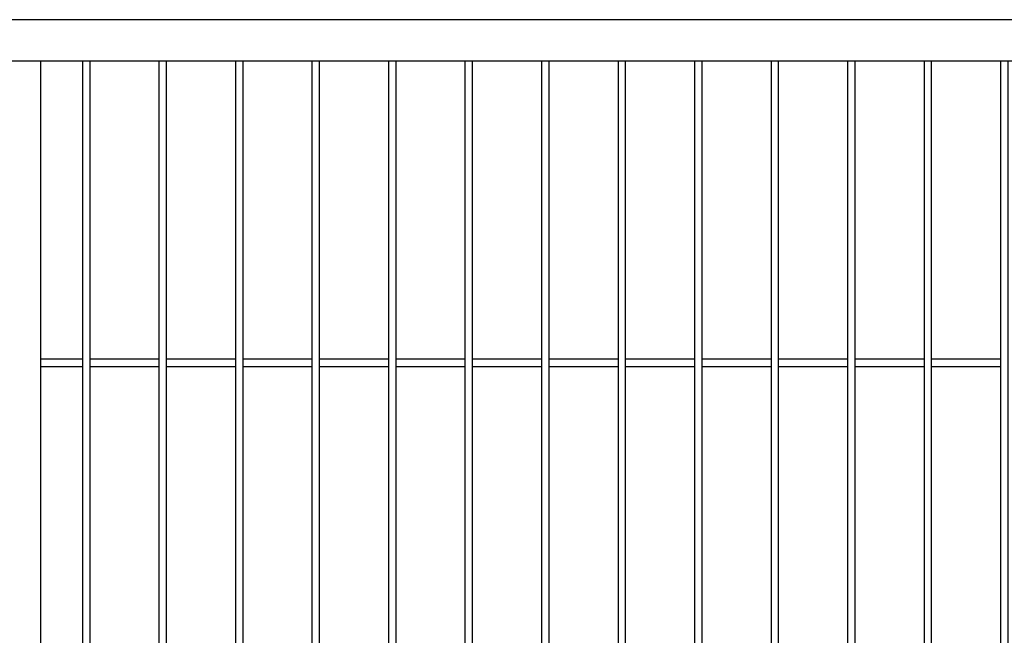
# Model space of a CAD drawing. Header units: inches. Extents: x 43593 to 117387, y -66787 to -26237.
# Tile 192 of 256: x 50902 to 50967, y -33564 to -33524. Entities that reach past the tile are written whole.
import ezdxf

# ---------------------------------------------------------------- set-up
doc = ezdxf.new("R2010")
doc.units = ezdxf.units.IN
doc.header["$MEASUREMENT"] = 0
doc.layers.add('AW OGRODZENIA', color=253, linetype='Continuous')

msp = doc.modelspace()

# ---------------------------------------------------------------- linework, layer by layer
at = {"layer": 'AW OGRODZENIA'}
for p, q in [((50903.511, -33526.686), (50903.511, -33641.286)), ((50903.511, -33546.147), (50906.265, -33546.147)), ((50903.511, -33546.147), (50906.265, -33546.147)), ((50903.511, -33546.147), (50906.265, -33546.147)), ((50903.511, -33546.147), (50906.265, -33546.147)), ((50903.511, -33546.147), (50906.265, -33546.147)), ((50903.511, -33546.147), (50906.265, -33546.147)), ((50903.511, -33546.147), (50906.265, -33546.147)), ((50903.511, -33546.147), (50906.265, -33546.147)), ((50903.511, -33546.147), (50906.265, -33546.147)), ((50903.511, -33546.147), (50906.265, -33546.147)), ((50903.511, -33546.147), (50906.265, -33546.147)), ((50903.511, -33546.147), (50906.265, -33546.147)), ((50903.511, -33546.147), (50906.265, -33546.147)), ((50903.511, -33546.147), (50906.265, -33546.147)), ((50903.511, -33546.147), (50906.265, -33546.147)), ((50903.511, -33546.147), (50906.265, -33546.147)), ((50903.511, -33546.147), (50906.265, -33546.147)), ((50903.511, -33546.147), (50906.265, -33546.147)), ((50903.511, -33546.147), (50906.265, -33546.147)), ((50903.511, -33546.147), (50906.265, -33546.147)), ((50903.511, -33546.147), (50906.265, -33546.147)), ((50903.511, -33546.147), (50906.265, -33546.147)), ((50903.511, -33546.147), (50906.265, -33546.147)), ((50903.511, -33546.147), (50906.265, -33546.147)), ((50903.511, -33546.147), (50906.265, -33546.147)), ((50903.511, -33546.647), (50906.265, -33546.647)), ((50903.511, -33546.647), (50906.265, -33546.647)), ((50903.511, -33546.647), (50906.265, -33546.647)), ((50903.511, -33546.647), (50906.265, -33546.647)), ((50903.511, -33546.647), (50906.265, -33546.647)), ((50903.511, -33546.647), (50906.265, -33546.647)), ((50903.511, -33546.647), (50906.265, -33546.647)), ((50903.511, -33546.647), (50906.265, -33546.647)), ((50903.511, -33546.647), (50906.265, -33546.647)), ((50903.511, -33546.647), (50906.265, -33546.647)), ((50903.511, -33546.647), (50906.265, -33546.647)), ((50903.511, -33546.647), (50906.265, -33546.647)), ((50903.511, -33546.647), (50906.265, -33546.647)), ((50903.511, -33546.647), (50906.265, -33546.647)), ((50903.511, -33546.647), (50906.265, -33546.647)), ((50903.511, -33546.647), (50906.265, -33546.647)), ((50903.511, -33546.647), (50906.265, -33546.647)), ((50903.511, -33546.647), (50906.265, -33546.647)), ((50903.511, -33546.647), (50906.265, -33546.647)), ((50903.511, -33546.647), (50906.265, -33546.647)), ((50903.511, -33546.647), (50906.265, -33546.647)), ((50903.511, -33546.647), (50906.265, -33546.647)), ((50903.511, -33546.647), (50906.265, -33546.647)), ((50903.511, -33546.647), (50906.265, -33546.647)), ((50903.511, -33546.647), (50906.265, -33546.647)), ((50906.761, -33546.147), (50911.265, -33546.147)), ((50906.761, -33546.147), (50911.265, -33546.147)), ((50906.761, -33546.147), (50911.265, -33546.147)), ((50906.761, -33546.147), (50911.265, -33546.147)), ((50906.761, -33546.147), (50911.265, -33546.147)), ((50906.761, -33546.147), (50911.265, -33546.147)), ((50906.761, -33546.147), (50911.265, -33546.147)), ((50906.761, -33546.147), (50911.265, -33546.147)), ((50906.761, -33546.147), (50911.265, -33546.147)), ((50906.761, -33546.147), (50911.265, -33546.147)), ((50906.761, -33546.147), (50911.265, -33546.147)), ((50906.761, -33546.147), (50911.265, -33546.147)), ((50906.761, -33546.147), (50911.265, -33546.147)), ((50906.761, -33546.147), (50911.265, -33546.147)), ((50906.761, -33546.147), (50911.265, -33546.147)), ((50906.761, -33546.147), (50911.265, -33546.147)), ((50906.761, -33546.147), (50911.265, -33546.147)), ((50906.761, -33546.147), (50911.265, -33546.147)), ((50906.761, -33546.147), (50911.265, -33546.147)), ((50906.761, -33546.147), (50911.265, -33546.147)), ((50906.761, -33546.147), (50911.265, -33546.147)), ((50906.761, -33546.147), (50911.265, -33546.147)), ((50906.761, -33546.147), (50911.265, -33546.147)), ((50906.761, -33546.147), (50911.265, -33546.147)), ((50906.761, -33546.147), (50911.265, -33546.147)), ((50906.761, -33546.647), (50911.265, -33546.647)), ((50906.761, -33546.647), (50911.265, -33546.647)), ((50906.761, -33546.647), (50911.265, -33546.647)), ((50906.761, -33546.647), (50911.265, -33546.647)), ((50906.761, -33546.647), (50911.265, -33546.647)), ((50906.761, -33546.647), (50911.265, -33546.647)), ((50906.761, -33546.647), (50911.265, -33546.647)), ((50906.761, -33546.647), (50911.265, -33546.647)), ((50906.761, -33546.647), (50911.265, -33546.647)), ((50906.761, -33546.647), (50911.265, -33546.647)), ((50906.761, -33546.647), (50911.265, -33546.647)), ((50906.761, -33546.647), (50911.265, -33546.647)), ((50906.761, -33546.647), (50911.265, -33546.647)), ((50906.761, -33546.647), (50911.265, -33546.647)), ((50906.761, -33546.647), (50911.265, -33546.647)), ((50906.761, -33546.647), (50911.265, -33546.647)), ((50906.761, -33546.647), (50911.265, -33546.647)), ((50906.761, -33546.647), (50911.265, -33546.647)), ((50906.761, -33546.647), (50911.265, -33546.647)), ((50906.761, -33546.647), (50911.265, -33546.647)), ((50906.761, -33546.647), (50911.265, -33546.647)), ((50906.761, -33546.647), (50911.265, -33546.647)), ((50906.761, -33546.647), (50911.265, -33546.647)), ((50906.761, -33546.647), (50911.265, -33546.647)), ((50906.761, -33546.647), (50911.265, -33546.647)), ((50911.761, -33546.147), (50916.265, -33546.147)), ((50911.761, -33546.147), (50916.265, -33546.147)), ((50911.761, -33546.147), (50916.265, -33546.147)), ((50911.761, -33546.147), (50916.265, -33546.147)), ((50911.761, -33546.147), (50916.265, -33546.147)), ((50911.761, -33546.147), (50916.265, -33546.147)), ((50911.761, -33546.147), (50916.265, -33546.147)), ((50911.761, -33546.147), (50916.265, -33546.147)), ((50911.761, -33546.147), (50916.265, -33546.147)), ((50911.761, -33546.147), (50916.265, -33546.147)), ((50911.761, -33546.147), (50916.265, -33546.147)), ((50911.761, -33546.147), (50916.265, -33546.147)), ((50911.761, -33546.147), (50916.265, -33546.147)), ((50911.761, -33546.147), (50916.265, -33546.147)), ((50911.761, -33546.147), (50916.265, -33546.147)), ((50911.761, -33546.147), (50916.265, -33546.147)), ((50911.761, -33546.147), (50916.265, -33546.147)), ((50911.761, -33546.147), (50916.265, -33546.147)), ((50911.761, -33546.147), (50916.265, -33546.147)), ((50911.761, -33546.147), (50916.265, -33546.147)), ((50911.761, -33546.147), (50916.265, -33546.147)), ((50911.761, -33546.147), (50916.265, -33546.147)), ((50911.761, -33546.147), (50916.265, -33546.147)), ((50911.761, -33546.147), (50916.265, -33546.147)), ((50911.761, -33546.147), (50916.265, -33546.147)), ((50911.761, -33546.647), (50916.265, -33546.647)), ((50911.761, -33546.647), (50916.265, -33546.647)), ((50911.761, -33546.647), (50916.265, -33546.647)), ((50911.761, -33546.647), (50916.265, -33546.647)), ((50911.761, -33546.647), (50916.265, -33546.647)), ((50911.761, -33546.647), (50916.265, -33546.647)), ((50911.761, -33546.647), (50916.265, -33546.647)), ((50911.761, -33546.647), (50916.265, -33546.647)), ((50911.761, -33546.647), (50916.265, -33546.647)), ((50911.761, -33546.647), (50916.265, -33546.647)), ((50911.761, -33546.647), (50916.265, -33546.647)), ((50911.761, -33546.647), (50916.265, -33546.647)), ((50911.761, -33546.647), (50916.265, -33546.647)), ((50911.761, -33546.647), (50916.265, -33546.647)), ((50911.761, -33546.647), (50916.265, -33546.647)), ((50911.761, -33546.647), (50916.265, -33546.647)), ((50911.761, -33546.647), (50916.265, -33546.647)), ((50911.761, -33546.647), (50916.265, -33546.647)), ((50911.761, -33546.647), (50916.265, -33546.647)), ((50911.761, -33546.647), (50916.265, -33546.647)), ((50911.761, -33546.647), (50916.265, -33546.647)), ((50911.761, -33546.647), (50916.265, -33546.647)), ((50911.761, -33546.647), (50916.265, -33546.647)), ((50911.761, -33546.647), (50916.265, -33546.647)), ((50911.761, -33546.647), (50916.265, -33546.647)), ((50916.761, -33546.147), (50921.265, -33546.147)), ((50916.761, -33546.147), (50921.265, -33546.147)), ((50916.761, -33546.147), (50921.265, -33546.147)), ((50916.761, -33546.147), (50921.265, -33546.147)), ((50916.761, -33546.147), (50921.265, -33546.147)), ((50916.761, -33546.147), (50921.265, -33546.147)), ((50916.761, -33546.147), (50921.265, -33546.147)), ((50916.761, -33546.147), (50921.265, -33546.147)), ((50916.761, -33546.147), (50921.265, -33546.147)), ((50916.761, -33546.147), (50921.265, -33546.147)), ((50916.761, -33546.147), (50921.265, -33546.147)), ((50916.761, -33546.147), (50921.265, -33546.147)), ((50916.761, -33546.147), (50921.265, -33546.147)), ((50916.761, -33546.147), (50921.265, -33546.147)), ((50916.761, -33546.147), (50921.265, -33546.147)), ((50916.761, -33546.147), (50921.265, -33546.147)), ((50916.761, -33546.147), (50921.265, -33546.147)), ((50916.761, -33546.147), (50921.265, -33546.147)), ((50916.761, -33546.147), (50921.265, -33546.147)), ((50916.761, -33546.147), (50921.265, -33546.147)), ((50916.761, -33546.147), (50921.265, -33546.147)), ((50916.761, -33546.147), (50921.265, -33546.147)), ((50916.761, -33546.147), (50921.265, -33546.147)), ((50916.761, -33546.147), (50921.265, -33546.147)), ((50916.761, -33546.147), (50921.265, -33546.147)), ((50916.761, -33546.647), (50921.265, -33546.647)), ((50916.761, -33546.647), (50921.265, -33546.647)), ((50916.761, -33546.647), (50921.265, -33546.647)), ((50916.761, -33546.647), (50921.265, -33546.647)), ((50916.761, -33546.647), (50921.265, -33546.647)), ((50916.761, -33546.647), (50921.265, -33546.647)), ((50916.761, -33546.647), (50921.265, -33546.647)), ((50916.761, -33546.647), (50921.265, -33546.647)), ((50916.761, -33546.647), (50921.265, -33546.647)), ((50916.761, -33546.647), (50921.265, -33546.647)), ((50916.761, -33546.647), (50921.265, -33546.647)), ((50916.761, -33546.647), (50921.265, -33546.647)), ((50916.761, -33546.647), (50921.265, -33546.647)), ((50916.761, -33546.647), (50921.265, -33546.647)), ((50916.761, -33546.647), (50921.265, -33546.647)), ((50916.761, -33546.647), (50921.265, -33546.647)), ((50916.761, -33546.647), (50921.265, -33546.647)), ((50916.761, -33546.647), (50921.265, -33546.647)), ((50916.761, -33546.647), (50921.265, -33546.647)), ((50916.761, -33546.647), (50921.265, -33546.647)), ((50916.761, -33546.647), (50921.265, -33546.647)), ((50916.761, -33546.647), (50921.265, -33546.647)), ((50916.761, -33546.647), (50921.265, -33546.647)), ((50916.761, -33546.647), (50921.265, -33546.647)), ((50916.761, -33546.647), (50921.265, -33546.647)), ((50921.761, -33546.147), (50926.265, -33546.147)), ((50921.761, -33546.147), (50926.265, -33546.147)), ((50921.761, -33546.147), (50926.265, -33546.147)), ((50921.761, -33546.147), (50926.265, -33546.147)), ((50921.761, -33546.147), (50926.265, -33546.147)), ((50921.761, -33546.147), (50926.265, -33546.147)), ((50921.761, -33546.147), (50926.265, -33546.147)), ((50921.761, -33546.147), (50926.265, -33546.147)), ((50921.761, -33546.147), (50926.265, -33546.147)), ((50921.761, -33546.147), (50926.265, -33546.147)), ((50921.761, -33546.147), (50926.265, -33546.147)), ((50921.761, -33546.147), (50926.265, -33546.147)), ((50921.761, -33546.147), (50926.265, -33546.147)), ((50921.761, -33546.147), (50926.265, -33546.147)), ((50921.761, -33546.147), (50926.265, -33546.147)), ((50921.761, -33546.147), (50926.265, -33546.147)), ((50921.761, -33546.147), (50926.265, -33546.147)), ((50921.761, -33546.147), (50926.265, -33546.147)), ((50921.761, -33546.147), (50926.265, -33546.147)), ((50921.761, -33546.147), (50926.265, -33546.147)), ((50921.761, -33546.147), (50926.265, -33546.147)), ((50921.761, -33546.147), (50926.265, -33546.147)), ((50921.761, -33546.147), (50926.265, -33546.147)), ((50921.761, -33546.147), (50926.265, -33546.147)), ((50921.761, -33546.147), (50926.265, -33546.147)), ((50921.761, -33546.647), (50926.265, -33546.647)), ((50921.761, -33546.647), (50926.265, -33546.647)), ((50921.761, -33546.647), (50926.265, -33546.647)), ((50921.761, -33546.647), (50926.265, -33546.647)), ((50921.761, -33546.647), (50926.265, -33546.647)), ((50921.761, -33546.647), (50926.265, -33546.647)), ((50921.761, -33546.647), (50926.265, -33546.647)), ((50921.761, -33546.647), (50926.265, -33546.647)), ((50921.761, -33546.647), (50926.265, -33546.647)), ((50921.761, -33546.647), (50926.265, -33546.647)), ((50921.761, -33546.647), (50926.265, -33546.647)), ((50921.761, -33546.647), (50926.265, -33546.647)), ((50921.761, -33546.647), (50926.265, -33546.647)), ((50921.761, -33546.647), (50926.265, -33546.647)), ((50921.761, -33546.647), (50926.265, -33546.647)), ((50921.761, -33546.647), (50926.265, -33546.647)), ((50921.761, -33546.647), (50926.265, -33546.647)), ((50921.761, -33546.647), (50926.265, -33546.647)), ((50921.761, -33546.647), (50926.265, -33546.647)), ((50921.761, -33546.647), (50926.265, -33546.647)), ((50921.761, -33546.647), (50926.265, -33546.647)), ((50921.761, -33546.647), (50926.265, -33546.647)), ((50921.761, -33546.647), (50926.265, -33546.647)), ((50921.761, -33546.647), (50926.265, -33546.647)), ((50921.761, -33546.647), (50926.265, -33546.647)), ((50926.761, -33546.147), (50931.265, -33546.147)), ((50926.761, -33546.147), (50931.265, -33546.147)), ((50926.761, -33546.147), (50931.265, -33546.147)), ((50926.761, -33546.147), (50931.265, -33546.147)), ((50926.761, -33546.147), (50931.265, -33546.147)), ((50926.761, -33546.147), (50931.265, -33546.147)), ((50926.761, -33546.147), (50931.265, -33546.147)), ((50926.761, -33546.147), (50931.265, -33546.147)), ((50926.761, -33546.147), (50931.265, -33546.147)), ((50926.761, -33546.147), (50931.265, -33546.147)), ((50926.761, -33546.147), (50931.265, -33546.147)), ((50926.761, -33546.147), (50931.265, -33546.147)), ((50926.761, -33546.147), (50931.265, -33546.147)), ((50926.761, -33546.147), (50931.265, -33546.147)), ((50926.761, -33546.147), (50931.265, -33546.147)), ((50926.761, -33546.147), (50931.265, -33546.147)), ((50926.761, -33546.147), (50931.265, -33546.147)), ((50926.761, -33546.147), (50931.265, -33546.147)), ((50926.761, -33546.147), (50931.265, -33546.147)), ((50926.761, -33546.147), (50931.265, -33546.147)), ((50926.761, -33546.147), (50931.265, -33546.147)), ((50926.761, -33546.147), (50931.265, -33546.147)), ((50926.761, -33546.147), (50931.265, -33546.147)), ((50926.761, -33546.147), (50931.265, -33546.147)), ((50926.761, -33546.147), (50931.265, -33546.147)), ((50926.761, -33546.647), (50931.265, -33546.647)), ((50926.761, -33546.647), (50931.265, -33546.647)), ((50926.761, -33546.647), (50931.265, -33546.647)), ((50926.761, -33546.647), (50931.265, -33546.647)), ((50926.761, -33546.647), (50931.265, -33546.647)), ((50926.761, -33546.647), (50931.265, -33546.647)), ((50926.761, -33546.647), (50931.265, -33546.647)), ((50926.761, -33546.647), (50931.265, -33546.647)), ((50926.761, -33546.647), (50931.265, -33546.647)), ((50926.761, -33546.647), (50931.265, -33546.647)), ((50926.761, -33546.647), (50931.265, -33546.647)), ((50926.761, -33546.647), (50931.265, -33546.647)), ((50926.761, -33546.647), (50931.265, -33546.647)), ((50926.761, -33546.647), (50931.265, -33546.647)), ((50926.761, -33546.647), (50931.265, -33546.647)), ((50926.761, -33546.647), (50931.265, -33546.647)), ((50926.761, -33546.647), (50931.265, -33546.647)), ((50926.761, -33546.647), (50931.265, -33546.647)), ((50926.761, -33546.647), (50931.265, -33546.647)), ((50926.761, -33546.647), (50931.265, -33546.647)), ((50926.761, -33546.647), (50931.265, -33546.647)), ((50926.761, -33546.647), (50931.265, -33546.647)), ((50926.761, -33546.647), (50931.265, -33546.647)), ((50926.761, -33546.647), (50931.265, -33546.647)), ((50926.761, -33546.647), (50931.265, -33546.647)), ((50931.761, -33546.147), (50936.265, -33546.147)), ((50931.761, -33546.147), (50936.265, -33546.147)), ((50931.761, -33546.147), (50936.265, -33546.147)), ((50931.761, -33546.147), (50936.265, -33546.147)), ((50931.761, -33546.147), (50936.265, -33546.147)), ((50931.761, -33546.147), (50936.265, -33546.147)), ((50931.761, -33546.147), (50936.265, -33546.147)), ((50931.761, -33546.147), (50936.265, -33546.147)), ((50931.761, -33546.147), (50936.265, -33546.147)), ((50931.761, -33546.147), (50936.265, -33546.147)), ((50931.761, -33546.147), (50936.265, -33546.147)), ((50931.761, -33546.147), (50936.265, -33546.147)), ((50931.761, -33546.147), (50936.265, -33546.147)), ((50931.761, -33546.147), (50936.265, -33546.147)), ((50931.761, -33546.147), (50936.265, -33546.147)), ((50931.761, -33546.147), (50936.265, -33546.147)), ((50931.761, -33546.147), (50936.265, -33546.147)), ((50931.761, -33546.147), (50936.265, -33546.147)), ((50931.761, -33546.147), (50936.265, -33546.147)), ((50931.761, -33546.147), (50936.265, -33546.147)), ((50931.761, -33546.147), (50936.265, -33546.147)), ((50931.761, -33546.147), (50936.265, -33546.147)), ((50931.761, -33546.147), (50936.265, -33546.147)), ((50931.761, -33546.147), (50936.265, -33546.147)), ((50931.761, -33546.147), (50936.265, -33546.147)), ((50931.761, -33546.647), (50936.265, -33546.647)), ((50931.761, -33546.647), (50936.265, -33546.647)), ((50931.761, -33546.647), (50936.265, -33546.647)), ((50931.761, -33546.647), (50936.265, -33546.647)), ((50931.761, -33546.647), (50936.265, -33546.647)), ((50931.761, -33546.647), (50936.265, -33546.647)), ((50931.761, -33546.647), (50936.265, -33546.647)), ((50931.761, -33546.647), (50936.265, -33546.647)), ((50931.761, -33546.647), (50936.265, -33546.647)), ((50931.761, -33546.647), (50936.265, -33546.647)), ((50931.761, -33546.647), (50936.265, -33546.647)), ((50931.761, -33546.647), (50936.265, -33546.647)), ((50931.761, -33546.647), (50936.265, -33546.647)), ((50931.761, -33546.647), (50936.265, -33546.647)), ((50931.761, -33546.647), (50936.265, -33546.647)), ((50931.761, -33546.647), (50936.265, -33546.647)), ((50931.761, -33546.647), (50936.265, -33546.647)), ((50931.761, -33546.647), (50936.265, -33546.647)), ((50931.761, -33546.647), (50936.265, -33546.647)), ((50931.761, -33546.647), (50936.265, -33546.647)), ((50931.761, -33546.647), (50936.265, -33546.647)), ((50931.761, -33546.647), (50936.265, -33546.647)), ((50931.761, -33546.647), (50936.265, -33546.647)), ((50931.761, -33546.647), (50936.265, -33546.647)), ((50931.761, -33546.647), (50936.265, -33546.647)), ((50936.761, -33546.147), (50941.265, -33546.147)), ((50936.761, -33546.147), (50941.265, -33546.147)), ((50936.761, -33546.147), (50941.265, -33546.147)), ((50936.761, -33546.147), (50941.265, -33546.147)), ((50936.761, -33546.147), (50941.265, -33546.147)), ((50936.761, -33546.147), (50941.265, -33546.147)), ((50936.761, -33546.147), (50941.265, -33546.147)), ((50936.761, -33546.147), (50941.265, -33546.147)), ((50936.761, -33546.147), (50941.265, -33546.147)), ((50936.761, -33546.147), (50941.265, -33546.147)), ((50936.761, -33546.147), (50941.265, -33546.147)), ((50936.761, -33546.147), (50941.265, -33546.147)), ((50936.761, -33546.147), (50941.265, -33546.147)), ((50936.761, -33546.147), (50941.265, -33546.147)), ((50936.761, -33546.147), (50941.265, -33546.147)), ((50936.761, -33546.147), (50941.265, -33546.147)), ((50936.761, -33546.147), (50941.265, -33546.147)), ((50936.761, -33546.147), (50941.265, -33546.147)), ((50936.761, -33546.147), (50941.265, -33546.147)), ((50936.761, -33546.147), (50941.265, -33546.147)), ((50936.761, -33546.147), (50941.265, -33546.147)), ((50936.761, -33546.147), (50941.265, -33546.147)), ((50936.761, -33546.147), (50941.265, -33546.147)), ((50936.761, -33546.147), (50941.265, -33546.147)), ((50936.761, -33546.147), (50941.265, -33546.147)), ((50936.761, -33546.647), (50941.265, -33546.647)), ((50936.761, -33546.647), (50941.265, -33546.647)), ((50936.761, -33546.647), (50941.265, -33546.647)), ((50936.761, -33546.647), (50941.265, -33546.647)), ((50936.761, -33546.647), (50941.265, -33546.647)), ((50936.761, -33546.647), (50941.265, -33546.647)), ((50936.761, -33546.647), (50941.265, -33546.647)), ((50936.761, -33546.647), (50941.265, -33546.647)), ((50936.761, -33546.647), (50941.265, -33546.647)), ((50936.761, -33546.647), (50941.265, -33546.647)), ((50936.761, -33546.647), (50941.265, -33546.647)), ((50936.761, -33546.647), (50941.265, -33546.647)), ((50936.761, -33546.647), (50941.265, -33546.647)), ((50936.761, -33546.647), (50941.265, -33546.647)), ((50936.761, -33546.647), (50941.265, -33546.647)), ((50936.761, -33546.647), (50941.265, -33546.647)), ((50936.761, -33546.647), (50941.265, -33546.647)), ((50936.761, -33546.647), (50941.265, -33546.647)), ((50936.761, -33546.647), (50941.265, -33546.647)), ((50936.761, -33546.647), (50941.265, -33546.647)), ((50936.761, -33546.647), (50941.265, -33546.647)), ((50936.761, -33546.647), (50941.265, -33546.647)), ((50936.761, -33546.647), (50941.265, -33546.647)), ((50936.761, -33546.647), (50941.265, -33546.647)), ((50936.761, -33546.647), (50941.265, -33546.647)), ((50941.761, -33546.147), (50946.265, -33546.147)), ((50941.761, -33546.147), (50946.265, -33546.147)), ((50941.761, -33546.147), (50946.265, -33546.147)), ((50941.761, -33546.147), (50946.265, -33546.147)), ((50941.761, -33546.147), (50946.265, -33546.147)), ((50941.761, -33546.147), (50946.265, -33546.147)), ((50941.761, -33546.147), (50946.265, -33546.147)), ((50941.761, -33546.147), (50946.265, -33546.147)), ((50941.761, -33546.147), (50946.265, -33546.147)), ((50941.761, -33546.147), (50946.265, -33546.147)), ((50941.761, -33546.147), (50946.265, -33546.147)), ((50941.761, -33546.147), (50946.265, -33546.147)), ((50941.761, -33546.147), (50946.265, -33546.147)), ((50941.761, -33546.147), (50946.265, -33546.147)), ((50941.761, -33546.147), (50946.265, -33546.147)), ((50941.761, -33546.147), (50946.265, -33546.147)), ((50941.761, -33546.147), (50946.265, -33546.147)), ((50941.761, -33546.147), (50946.265, -33546.147)), ((50941.761, -33546.147), (50946.265, -33546.147)), ((50941.761, -33546.147), (50946.265, -33546.147)), ((50941.761, -33546.147), (50946.265, -33546.147)), ((50941.761, -33546.147), (50946.265, -33546.147)), ((50941.761, -33546.147), (50946.265, -33546.147)), ((50941.761, -33546.147), (50946.265, -33546.147)), ((50941.761, -33546.147), (50946.265, -33546.147)), ((50941.761, -33546.647), (50946.265, -33546.647)), ((50941.761, -33546.647), (50946.265, -33546.647)), ((50941.761, -33546.647), (50946.265, -33546.647)), ((50941.761, -33546.647), (50946.265, -33546.647)), ((50941.761, -33546.647), (50946.265, -33546.647)), ((50941.761, -33546.647), (50946.265, -33546.647)), ((50941.761, -33546.647), (50946.265, -33546.647)), ((50941.761, -33546.647), (50946.265, -33546.647)), ((50941.761, -33546.647), (50946.265, -33546.647)), ((50941.761, -33546.647), (50946.265, -33546.647)), ((50941.761, -33546.647), (50946.265, -33546.647)), ((50941.761, -33546.647), (50946.265, -33546.647)), ((50941.761, -33546.647), (50946.265, -33546.647)), ((50941.761, -33546.647), (50946.265, -33546.647)), ((50941.761, -33546.647), (50946.265, -33546.647)), ((50941.761, -33546.647), (50946.265, -33546.647)), ((50941.761, -33546.647), (50946.265, -33546.647)), ((50941.761, -33546.647), (50946.265, -33546.647)), ((50941.761, -33546.647), (50946.265, -33546.647)), ((50941.761, -33546.647), (50946.265, -33546.647)), ((50941.761, -33546.647), (50946.265, -33546.647)), ((50941.761, -33546.647), (50946.265, -33546.647)), ((50941.761, -33546.647), (50946.265, -33546.647)), ((50941.761, -33546.647), (50946.265, -33546.647)), ((50941.761, -33546.647), (50946.265, -33546.647)), ((50946.761, -33546.147), (50951.265, -33546.147)), ((50946.761, -33546.147), (50951.265, -33546.147)), ((50946.761, -33546.147), (50951.265, -33546.147)), ((50946.761, -33546.147), (50951.265, -33546.147)), ((50946.761, -33546.147), (50951.265, -33546.147)), ((50946.761, -33546.147), (50951.265, -33546.147)), ((50946.761, -33546.147), (50951.265, -33546.147)), ((50946.761, -33546.147), (50951.265, -33546.147)), ((50946.761, -33546.147), (50951.265, -33546.147)), ((50946.761, -33546.147), (50951.265, -33546.147)), ((50946.761, -33546.147), (50951.265, -33546.147)), ((50946.761, -33546.147), (50951.265, -33546.147)), ((50946.761, -33546.147), (50951.265, -33546.147)), ((50946.761, -33546.147), (50951.265, -33546.147)), ((50946.761, -33546.147), (50951.265, -33546.147)), ((50946.761, -33546.147), (50951.265, -33546.147)), ((50946.761, -33546.147), (50951.265, -33546.147)), ((50946.761, -33546.147), (50951.265, -33546.147)), ((50946.761, -33546.147), (50951.265, -33546.147)), ((50946.761, -33546.147), (50951.265, -33546.147)), ((50946.761, -33546.147), (50951.265, -33546.147)), ((50946.761, -33546.147), (50951.265, -33546.147)), ((50946.761, -33546.147), (50951.265, -33546.147)), ((50946.761, -33546.147), (50951.265, -33546.147)), ((50946.761, -33546.147), (50951.265, -33546.147)), ((50946.761, -33546.647), (50951.265, -33546.647)), ((50946.761, -33546.647), (50951.265, -33546.647)), ((50946.761, -33546.647), (50951.265, -33546.647)), ((50946.761, -33546.647), (50951.265, -33546.647)), ((50946.761, -33546.647), (50951.265, -33546.647)), ((50946.761, -33546.647), (50951.265, -33546.647)), ((50946.761, -33546.647), (50951.265, -33546.647)), ((50946.761, -33546.647), (50951.265, -33546.647)), ((50946.761, -33546.647), (50951.265, -33546.647)), ((50946.761, -33546.647), (50951.265, -33546.647)), ((50946.761, -33546.647), (50951.265, -33546.647)), ((50946.761, -33546.647), (50951.265, -33546.647)), ((50946.761, -33546.647), (50951.265, -33546.647)), ((50946.761, -33546.647), (50951.265, -33546.647)), ((50946.761, -33546.647), (50951.265, -33546.647)), ((50946.761, -33546.647), (50951.265, -33546.647)), ((50946.761, -33546.647), (50951.265, -33546.647)), ((50946.761, -33546.647), (50951.265, -33546.647)), ((50946.761, -33546.647), (50951.265, -33546.647)), ((50946.761, -33546.647), (50951.265, -33546.647)), ((50946.761, -33546.647), (50951.265, -33546.647)), ((50946.761, -33546.647), (50951.265, -33546.647)), ((50946.761, -33546.647), (50951.265, -33546.647)), ((50946.761, -33546.647), (50951.265, -33546.647)), ((50946.761, -33546.647), (50951.265, -33546.647)), ((50951.761, -33546.147), (50956.265, -33546.147)), ((50951.761, -33546.147), (50956.265, -33546.147)), ((50951.761, -33546.147), (50956.265, -33546.147)), ((50951.761, -33546.147), (50956.265, -33546.147)), ((50951.761, -33546.147), (50956.265, -33546.147)), ((50951.761, -33546.147), (50956.265, -33546.147)), ((50951.761, -33546.147), (50956.265, -33546.147)), ((50951.761, -33546.147), (50956.265, -33546.147)), ((50951.761, -33546.147), (50956.265, -33546.147)), ((50951.761, -33546.147), (50956.265, -33546.147)), ((50951.761, -33546.147), (50956.265, -33546.147)), ((50951.761, -33546.147), (50956.265, -33546.147)), ((50951.761, -33546.147), (50956.265, -33546.147)), ((50951.761, -33546.147), (50956.265, -33546.147)), ((50951.761, -33546.147), (50956.265, -33546.147)), ((50951.761, -33546.147), (50956.265, -33546.147)), ((50951.761, -33546.147), (50956.265, -33546.147)), ((50951.761, -33546.147), (50956.265, -33546.147)), ((50951.761, -33546.147), (50956.265, -33546.147)), ((50951.761, -33546.147), (50956.265, -33546.147)), ((50951.761, -33546.147), (50956.265, -33546.147)), ((50951.761, -33546.147), (50956.265, -33546.147)), ((50951.761, -33546.147), (50956.265, -33546.147)), ((50951.761, -33546.147), (50956.265, -33546.147)), ((50951.761, -33546.147), (50956.265, -33546.147)), ((50951.761, -33546.647), (50956.265, -33546.647)), ((50951.761, -33546.647), (50956.265, -33546.647)), ((50951.761, -33546.647), (50956.265, -33546.647)), ((50951.761, -33546.647), (50956.265, -33546.647)), ((50951.761, -33546.647), (50956.265, -33546.647)), ((50951.761, -33546.647), (50956.265, -33546.647)), ((50951.761, -33546.647), (50956.265, -33546.647)), ((50951.761, -33546.647), (50956.265, -33546.647)), ((50951.761, -33546.647), (50956.265, -33546.647)), ((50951.761, -33546.647), (50956.265, -33546.647)), ((50951.761, -33546.647), (50956.265, -33546.647)), ((50951.761, -33546.647), (50956.265, -33546.647)), ((50951.761, -33546.647), (50956.265, -33546.647)), ((50951.761, -33546.647), (50956.265, -33546.647)), ((50951.761, -33546.647), (50956.265, -33546.647)), ((50951.761, -33546.647), (50956.265, -33546.647)), ((50951.761, -33546.647), (50956.265, -33546.647)), ((50951.761, -33546.647), (50956.265, -33546.647)), ((50951.761, -33546.647), (50956.265, -33546.647)), ((50951.761, -33546.647), (50956.265, -33546.647)), ((50951.761, -33546.647), (50956.265, -33546.647)), ((50951.761, -33546.647), (50956.265, -33546.647)), ((50951.761, -33546.647), (50956.265, -33546.647)), ((50951.761, -33546.647), (50956.265, -33546.647)), ((50951.761, -33546.647), (50956.265, -33546.647)), ((50956.761, -33546.147), (50961.265, -33546.147)), ((50956.761, -33546.147), (50961.265, -33546.147)), ((50956.761, -33546.147), (50961.265, -33546.147)), ((50956.761, -33546.147), (50961.265, -33546.147)), ((50956.761, -33546.147), (50961.265, -33546.147)), ((50956.761, -33546.147), (50961.265, -33546.147)), ((50956.761, -33546.147), (50961.265, -33546.147)), ((50956.761, -33546.147), (50961.265, -33546.147)), ((50956.761, -33546.147), (50961.265, -33546.147)), ((50956.761, -33546.147), (50961.265, -33546.147)), ((50956.761, -33546.147), (50961.265, -33546.147)), ((50956.761, -33546.147), (50961.265, -33546.147)), ((50956.761, -33546.147), (50961.265, -33546.147)), ((50956.761, -33546.147), (50961.265, -33546.147)), ((50956.761, -33546.147), (50961.265, -33546.147)), ((50956.761, -33546.147), (50961.265, -33546.147)), ((50956.761, -33546.147), (50961.265, -33546.147)), ((50956.761, -33546.147), (50961.265, -33546.147)), ((50956.761, -33546.147), (50961.265, -33546.147)), ((50956.761, -33546.147), (50961.265, -33546.147)), ((50956.761, -33546.147), (50961.265, -33546.147)), ((50956.761, -33546.147), (50961.265, -33546.147)), ((50956.761, -33546.147), (50961.265, -33546.147)), ((50956.761, -33546.147), (50961.265, -33546.147)), ((50956.761, -33546.147), (50961.265, -33546.147)), ((50956.761, -33546.647), (50961.265, -33546.647)), ((50956.761, -33546.647), (50961.265, -33546.647)), ((50956.761, -33546.647), (50961.265, -33546.647)), ((50956.761, -33546.647), (50961.265, -33546.647)), ((50956.761, -33546.647), (50961.265, -33546.647)), ((50956.761, -33546.647), (50961.265, -33546.647)), ((50956.761, -33546.647), (50961.265, -33546.647)), ((50956.761, -33546.647), (50961.265, -33546.647)), ((50956.761, -33546.647), (50961.265, -33546.647)), ((50956.761, -33546.647), (50961.265, -33546.647)), ((50956.761, -33546.647), (50961.265, -33546.647)), ((50956.761, -33546.647), (50961.265, -33546.647)), ((50956.761, -33546.647), (50961.265, -33546.647)), ((50956.761, -33546.647), (50961.265, -33546.647)), ((50956.761, -33546.647), (50961.265, -33546.647)), ((50956.761, -33546.647), (50961.265, -33546.647)), ((50956.761, -33546.647), (50961.265, -33546.647)), ((50956.761, -33546.647), (50961.265, -33546.647)), ((50956.761, -33546.647), (50961.265, -33546.647)), ((50956.761, -33546.647), (50961.265, -33546.647)), ((50956.761, -33546.647), (50961.265, -33546.647)), ((50956.761, -33546.647), (50961.265, -33546.647)), ((50956.761, -33546.647), (50961.265, -33546.647)), ((50956.761, -33546.647), (50961.265, -33546.647)), ((50956.761, -33546.647), (50961.265, -33546.647)), ((50961.761, -33546.147), (50966.265, -33546.147)), ((50961.761, -33546.147), (50966.265, -33546.147)), ((50961.761, -33546.147), (50966.265, -33546.147)), ((50961.761, -33546.147), (50966.265, -33546.147)), ((50961.761, -33546.147), (50966.265, -33546.147)), ((50961.761, -33546.147), (50966.265, -33546.147)), ((50961.761, -33546.147), (50966.265, -33546.147)), ((50961.761, -33546.147), (50966.265, -33546.147)), ((50961.761, -33546.147), (50966.265, -33546.147)), ((50961.761, -33546.147), (50966.265, -33546.147)), ((50961.761, -33546.147), (50966.265, -33546.147)), ((50961.761, -33546.147), (50966.265, -33546.147)), ((50961.761, -33546.147), (50966.265, -33546.147)), ((50961.761, -33546.147), (50966.265, -33546.147)), ((50961.761, -33546.147), (50966.265, -33546.147)), ((50961.761, -33546.147), (50966.265, -33546.147)), ((50961.761, -33546.147), (50966.265, -33546.147)), ((50961.761, -33546.147), (50966.265, -33546.147)), ((50961.761, -33546.147), (50966.265, -33546.147)), ((50961.761, -33546.147), (50966.265, -33546.147)), ((50961.761, -33546.147), (50966.265, -33546.147)), ((50961.761, -33546.147), (50966.265, -33546.147)), ((50961.761, -33546.147), (50966.265, -33546.147)), ((50961.761, -33546.147), (50966.265, -33546.147)), ((50961.761, -33546.147), (50966.265, -33546.147)), ((50961.761, -33546.647), (50966.265, -33546.647)), ((50961.761, -33546.647), (50966.265, -33546.647)), ((50961.761, -33546.647), (50966.265, -33546.647)), ((50961.761, -33546.647), (50966.265, -33546.647)), ((50961.761, -33546.647), (50966.265, -33546.647)), ((50961.761, -33546.647), (50966.265, -33546.647)), ((50961.761, -33546.647), (50966.265, -33546.647)), ((50961.761, -33546.647), (50966.265, -33546.647)), ((50961.761, -33546.647), (50966.265, -33546.647)), ((50961.761, -33546.647), (50966.265, -33546.647)), ((50961.761, -33546.647), (50966.265, -33546.647)), ((50961.761, -33546.647), (50966.265, -33546.647)), ((50961.761, -33546.647), (50966.265, -33546.647)), ((50961.761, -33546.647), (50966.265, -33546.647)), ((50961.761, -33546.647), (50966.265, -33546.647)), ((50961.761, -33546.647), (50966.265, -33546.647)), ((50961.761, -33546.647), (50966.265, -33546.647)), ((50961.761, -33546.647), (50966.265, -33546.647)), ((50961.761, -33546.647), (50966.265, -33546.647)), ((50961.761, -33546.647), (50966.265, -33546.647)), ((50961.761, -33546.647), (50966.265, -33546.647)), ((50961.761, -33546.647), (50966.265, -33546.647)), ((50961.761, -33546.647), (50966.265, -33546.647)), ((50961.761, -33546.647), (50966.265, -33546.647)), ((50961.761, -33546.647), (50966.265, -33546.647))]:
    msp.add_line(p, q, dxfattribs=at)
for points in [[(50782.161, -33643.986), (51022.161, -33643.986), (51022.161, -33523.986), (50782.161, -33523.986)], [(50784.861, -33641.286), (51019.461, -33641.286), (51019.461, -33526.686), (50784.861, -33526.686)], [(50906.761, -33526.686), (50906.265, -33526.686), (50906.265, -33641.286), (50906.761, -33641.286)], [(50911.761, -33526.686), (50911.265, -33526.686), (50911.265, -33641.286), (50911.761, -33641.286)], [(50916.761, -33526.686), (50916.265, -33526.686), (50916.265, -33641.286), (50916.761, -33641.286)], [(50921.761, -33526.686), (50921.265, -33526.686), (50921.265, -33641.286), (50921.761, -33641.286)], [(50926.761, -33526.686), (50926.265, -33526.686), (50926.265, -33641.286), (50926.761, -33641.286)], [(50931.761, -33526.686), (50931.265, -33526.686), (50931.265, -33641.286), (50931.761, -33641.286)], [(50936.761, -33526.686), (50936.265, -33526.686), (50936.265, -33641.286), (50936.761, -33641.286)], [(50941.761, -33526.686), (50941.265, -33526.686), (50941.265, -33641.286), (50941.761, -33641.286)], [(50946.761, -33526.686), (50946.265, -33526.686), (50946.265, -33641.286), (50946.761, -33641.286)], [(50951.761, -33526.686), (50951.265, -33526.686), (50951.265, -33641.286), (50951.761, -33641.286)], [(50956.761, -33526.686), (50956.265, -33526.686), (50956.265, -33641.286), (50956.761, -33641.286)], [(50961.761, -33526.686), (50961.265, -33526.686), (50961.265, -33641.286), (50961.761, -33641.286)], [(50966.761, -33526.686), (50966.265, -33526.686), (50966.265, -33641.286), (50966.761, -33641.286)]]:
    msp.add_lwpolyline(points, close=True, dxfattribs=at)

doc.saveas('drawing.dxf')
